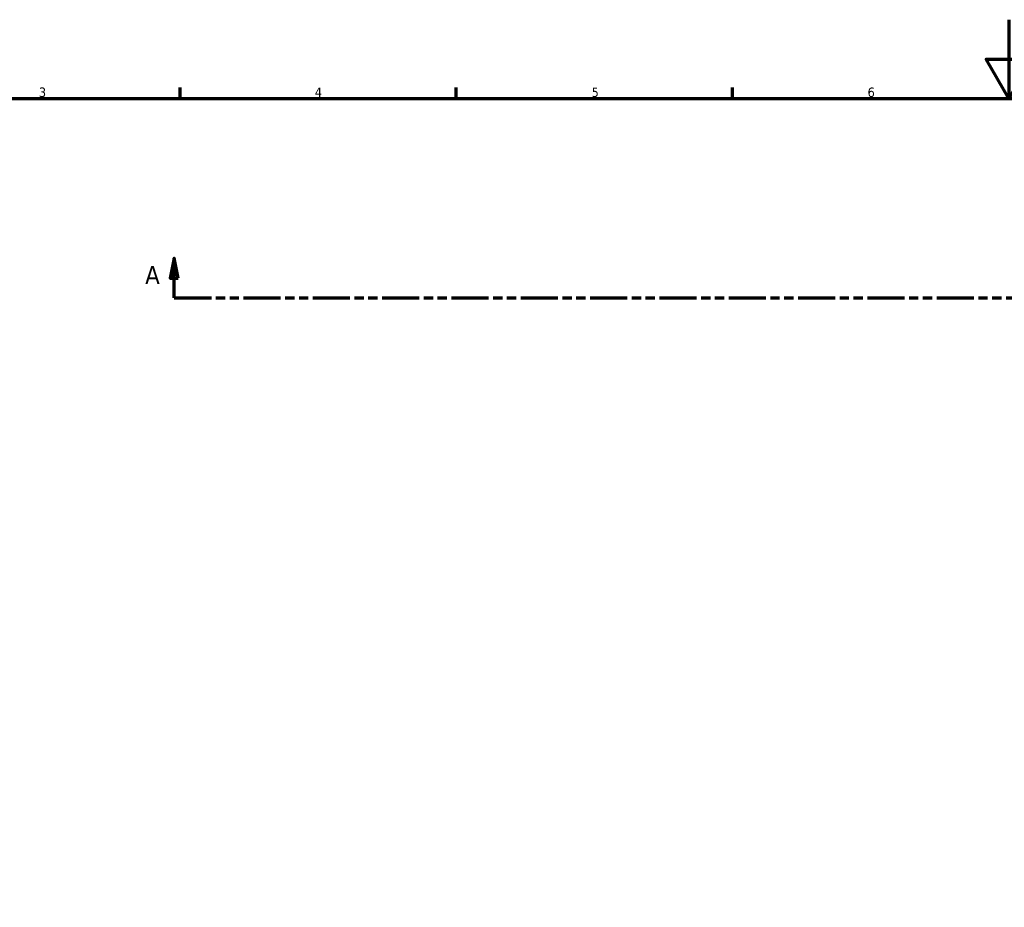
# Model space of a CAD drawing. Header units: millimetres. Extents: x -80 to 1286, y -131 to 1547.
# Tile 3 of 8: x 170 to 419, y 369 to 594. Entities that reach past the tile are written whole.
import ezdxf

# ---------------------------------------------------------------- set-up
doc = ezdxf.new("R2010")
doc.units = ezdxf.units.MM
doc.linetypes.add('DOUBLE_DASH_CHAIN', pattern=[1.2403, 0.6614, -0.0827, 0.1654, -0.0827, 0.1654, -0.0827])
doc.layers.add('Border (ANSI)', color=7, linetype='Continuous', lineweight=70)
doc.layers.add('Section Line (ANSI)', color=7, linetype='DOUBLE_DASH_CHAIN', lineweight=70)
doc.styles.add('Label Text (ANSI)', font='tahoma.ttf')
doc.styles.add('Note Text (ANSI)', font='tahoma.ttf')

# ---------------------------------------------------------------- blocks, each defined once
blk = doc.blocks.new('Borders Default Border')
at = {"layer": 'Border (ANSI)'}
for p, q in [((210.25, 574), (210.25, 576.8)), ((280.33, 574), (280.33, 576.8)), ((350.42, 574), (350.42, 576.8))]:
    blk.add_line(p, q, dxfattribs=at)
at = {"layer": 'Border (ANSI)', "flags": 128}
for points in [[(420.5, 594), (420.5, 574), (414.73, 584), (426.27, 584), (420.5, 574)], [(20, 20), (20, 574), (821, 574), (821, 20), (20, 20)]]:
    blk.add_lwpolyline(points, dxfattribs=at)
at = {"layer": 'Border (ANSI)', "color": 5, "true_color": 0x0000ff, "char_height": 2.4, "attachment_point": 7, "style": 'Note Text (ANSI)'}
for s, insert in [('3', (174.46, 574.35)), ('4', (244.45, 574.4)), ('5', (314.67, 574.35)), ('6', (384.69, 574.35))]:
    blk.add_mtext(s, dxfattribs=dict(at, insert=insert))
blk = doc.blocks.new('2dTransSection0')
at = {"layer": 'Section Line (ANSI)', "linetype": 'Continuous'}
for p, q in [((208.77, 533.48), (207.77, 528.48)), ((208.77, 528.48), (208.77, 533.48)), ((209.77, 528.48), (208.77, 533.48)), ((207.77, 528.48), (209.77, 528.48)), ((208.77, 523.48), (208.77, 528.48)), ((208.77, 523.48), (218.26, 523.48))]:
    blk.add_line(p, q, dxfattribs=at)
at = {"layer": 'Section Line (ANSI)', "linetype": 'DOUBLE_DASH_CHAIN', "ltscale": 14.180482}
blk.add_line((208.77, 523.48), (816.25, 523.48), dxfattribs=at)
at = {"layer": 'Section Line (ANSI)', "linetype": 'Continuous', "flags": 128}
blk.add_lwpolyline([(209.77, 528.48), (208.77, 533.48), (207.77, 528.48), (209.77, 528.48)], dxfattribs=at)
at = {"layer": 'Section Line (ANSI)'}
blk.add_solid([(209.77, 528.48), (208.77, 533.48), (207.77, 528.48), (209.77, 528.48)], dxfattribs=at)
at = {"layer": 'Section Line (ANSI)', "insert": (201.41, 526.98), "char_height": 4.57, "attachment_point": 7, "style": 'Label Text (ANSI)'}
blk.add_mtext('A', dxfattribs=at)

msp = doc.modelspace()

# ---------------------------------------------------------------- block references
msp.add_blockref('Borders Default Border', (0, 0))
at = {"layer": 'Section Line (ANSI)'}
msp.add_blockref('2dTransSection0', (0, 0), dxfattribs=at)

doc.saveas('drawing.dxf')
